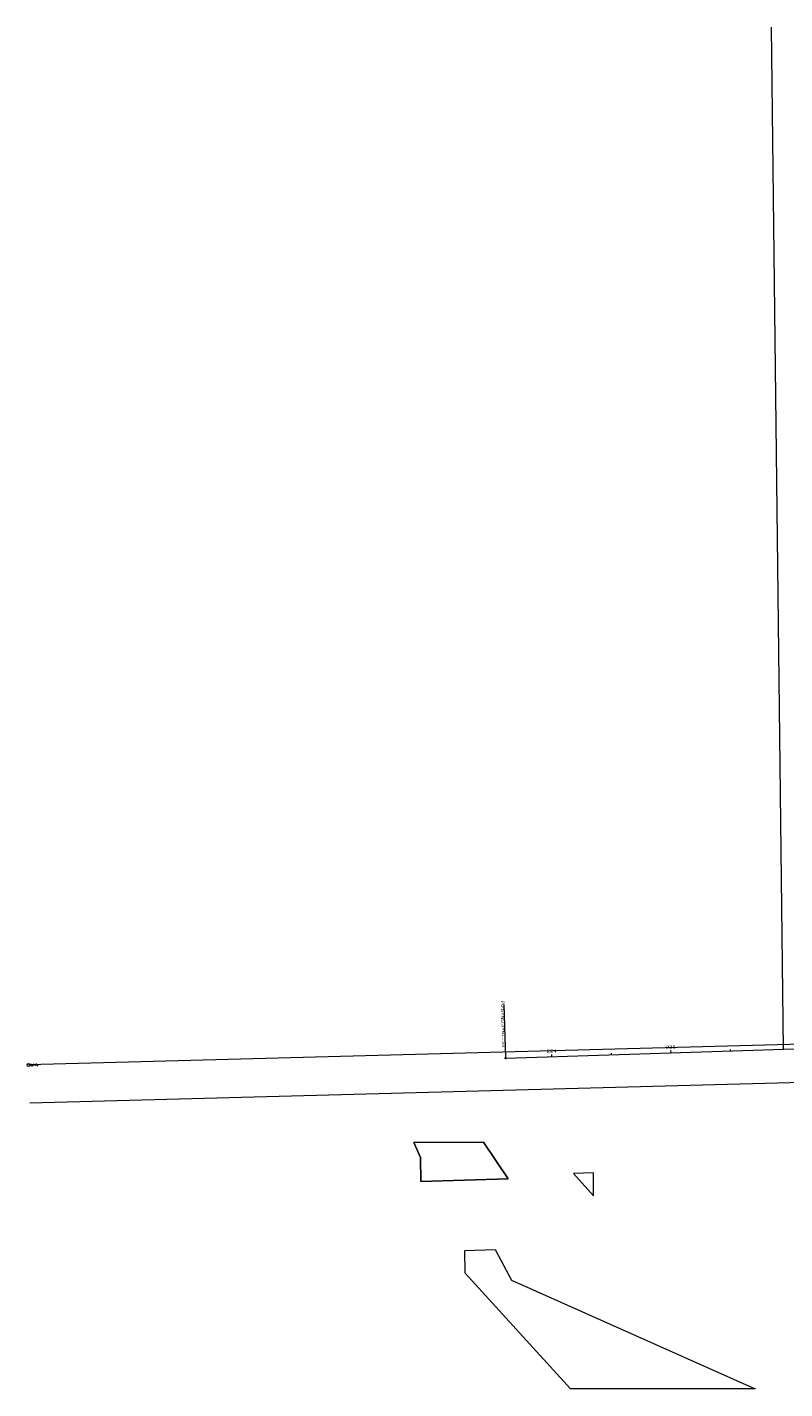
# Model space of a CAD drawing. Extents: x 128766 to 131418, y 268402 to 269570.
# Tile 1 of 4: x 128766 to 129402, y 268427 to 269570. Entities that reach past the tile are written whole.
import ezdxf
from ezdxf.enums import TextEntityAlignment as Align

# ---------------------------------------------------------------- set-up
doc = ezdxf.new("R2010")
doc.units = 21
doc.header["$LTSCALE"] = 50
doc.header["$MEASUREMENT"] = 0
for name, color, linetype, lineweight, true_color in [('1 centerline curb', 3, 'Continuous', 0, 0x00ff00), ('Calc Area', 6, 'Continuous', 0, 0xff00ff), ('DV_X_Section_VMS_Line', 6, 'Continuous', 0, 0xff00ff), ('Easements', 3, 'Continuous', 0, 0x00ff00), ('RW_X_CL', 6, 'Continuous', 0, 0xff00ff), ('RW_X_CL_100_Cardinal_Points', 6, 'Continuous', 0, 0xff00ff), ('RW_X_CL_100_Stations', 6, 'Continuous', 0, 0xff00ff), ('RW_X_Esmt_SH', 6, 'Continuous', 0, 0xff00ff), ('SV_X_Mon_Cells_Found', 1, 'Continuous', 0, 0xff0000)]:
    doc.layers.add(name, color=color, linetype=linetype, lineweight=lineweight, true_color=true_color)
doc.layers.add('_CIVIL_CONSTRUCTION', color=7, linetype='Continuous', lineweight=0)
doc.styles.get("Standard").update_dxf_attribs({"font": 'cour.ttf', "height": 5})

msp = doc.modelspace()

# ---------------------------------------------------------------- linework, layer by layer
at = {"layer": '1 centerline curb'}
msp.add_line((129390.6, 269569.6), (129400.8, 268712.4), dxfattribs=at)
at = {"layer": '_CIVIL_CONSTRUCTION', "color": 7}
msp.add_point((129168, 268704.8), dxfattribs=at)
msp.add_point((129168, 268704.8), dxfattribs=at)
at = {"layer": 'Calc Area'}
for points in [[(129090.7, 268634.1), (129149.3, 268634.4), (129170.1, 268603.5), (129096.7, 268601.5), (129096.5, 268621.5), (129090.7, 268634.1)], [(129224.7, 268608), (129241.6, 268589.4), (129241.6, 268608.5), (129224.7, 268608)]]:
    msp.add_lwpolyline(points, dxfattribs=at)
msp.add_lwpolyline([(129133.8, 268524.5), (129133.7, 268543.6), (129159.1, 268544.2), (129172.8, 268518.7), (129377.3, 268427.5), (129222.2, 268427.5), (129133.8, 268524.5)], close=True, dxfattribs=at)
at = {"layer": 'DV_X_Section_VMS_Line', "lineweight": 0}
msp.add_line((131411, 268770), (128767.6, 268699.1), dxfattribs=at)
at = {"layer": 'Easements'}
msp.add_lwpolyline([(129090.7, 268634.1), (129096.5, 268621.5), (129096.7, 268601.5), (129170.1, 268603.5), (129170.1, 268603.5), (129149.3, 268634.4), (129090.7, 268634.1)], close=True, dxfattribs=at)
at = {"layer": 'RW_X_CL', "lineweight": 0}
msp.add_line((129168, 268704.8), (129942.6, 268730.2), dxfattribs=at)
at = {"layer": 'RW_X_CL_100_Cardinal_Points', "lineweight": 0}
msp.add_line((129168, 268704.8), (129166.5, 268749.8), dxfattribs=at)
msp.add_circle((129168, 268704.8), 0.6, dxfattribs=at)
at = {"layer": 'RW_X_CL_100_Stations', "lineweight": 0}
for p, q in [((129356.6, 268711), (129356.5, 268712.2)), ((129206.6, 268706), (129206.6, 268708)), ((129256.6, 268707.7), (129256.6, 268708.9)), ((129306.6, 268709.3), (129306.5, 268711.3))]:
    msp.add_line(p, q, dxfattribs=at)
at = {"layer": 'RW_X_Esmt_SH', "lineweight": 0}
msp.add_line((129920.8, 268698), (128768.5, 268667.2), dxfattribs=at)
at = {"layer": 'SV_X_Mon_Cells_Found', "color": 7, "linetype": 'Continuous'}
for points in [[(128769.7, 268699.9, 944.1), (128770, 268699.9, 944.1)], [(128769.7, 268698.3, 944.1), (128770, 268698.3, 944.1)], [(128769.8, 268698.3, 944.1), (128769.8, 268699.9, 944.1)], [(128770.8, 268698.6, 944.1), (128770.8, 268698.6, 944.1), (128770.9, 268698.5, 944.1), (128770.9, 268698.5, 944.1), (128770.9, 268698.4, 944.1), (128770.9, 268698.4, 944.1), (128770.8, 268698.3, 944.1), (128770.8, 268698.3, 944.1), (128770.8, 268698.4, 944.1), (128770.7, 268698.4, 944.1), (128770.7, 268698.5, 944.1), (128770.8, 268698.5, 944.1), (128770.8, 268698.6, 944.1)], [(128771.4, 268698.3, 944.1), (128771.4, 268699.9, 944.1), (128771.9, 268699.9, 944.1), (128772, 268699.9, 944.1), (128772.1, 268699.9, 944.1), (128772.1, 268699.9, 944.1), (128772.1, 268699.9, 944.1), (128772.2, 268699.8, 944.1), (128772.2, 268699.7, 944.1), (128772.2, 268699.6, 944.1), (128772.2, 268699.5, 944.1), (128772.2, 268699.4, 944.1), (128772.2, 268699.3, 944.1), (128772.1, 268699.3, 944.1), (128772.1, 268699.2, 944.1), (128772.1, 268699.2, 944.1), (128772, 268699.2, 944.1), (128771.9, 268699.2, 944.1), (128771.4, 268699.2, 944.1)], [(128773, 268698.6, 944.1), (128773.1, 268698.6, 944.1), (128773.1, 268698.5, 944.1), (128773.2, 268698.5, 944.1), (128773.2, 268698.4, 944.1), (128773.1, 268698.4, 944.1), (128773.1, 268698.3, 944.1), (128773, 268698.3, 944.1), (128773, 268698.4, 944.1), (128773, 268698.4, 944.1), (128773, 268698.5, 944.1), (128773, 268698.5, 944.1), (128773, 268698.6, 944.1)], [(128774.4, 268699.9, 944.1), (128773.6, 268699.9, 944.1), (128773.6, 268698.3, 944.1)], [(128773.6, 268699.2, 944.1), (128774.2, 268699.2, 944.1)], [(128775.2, 268698.6, 944.1), (128775.2, 268698.6, 944.1), (128775.3, 268698.5, 944.1), (128775.3, 268698.5, 944.1), (128775.3, 268698.4, 944.1), (128775.3, 268698.4, 944.1), (128775.2, 268698.3, 944.1), (128775.2, 268698.3, 944.1), (128775.2, 268698.4, 944.1), (128775.1, 268698.4, 944.1), (128775.1, 268698.5, 944.1), (128775.2, 268698.5, 944.1), (128775.2, 268698.6, 944.1)]]:
    msp.add_polyline3d(points, dxfattribs=at)
at = {"layer": 'SV_X_Mon_Cells_Found', "color": 7, "linetype": 'Continuous', "lineweight": 0}
msp.add_circle((128767.6, 268699.1, 944.1), 1.2, dxfattribs=at)

# ---------------------------------------------------------------- texts
at = {"layer": 'RW_X_CL_100_Cardinal_Points', "lineweight": 0}
for s, p in [('POT', (129165.4, 268748.7)), (' STA. ', (129165.7, 268740.5)), ('223+61.33', (129166.1, 268726.5))]:
    msp.add_text(s, height=2.8, rotation=271.8781, dxfattribs=at).set_placement(p, align=Align.MIDDLE)
at = {"layer": 'RW_X_CL_100_Stations', "lineweight": 0}
for s, p in [('224', (129206.5, 268708.5)), ('225', (129306.5, 268711.8))]:
    msp.add_text(s, height=2.8, rotation=1.8781, dxfattribs=at).set_placement(p, align=Align.BOTTOM_CENTER)

doc.saveas('drawing.dxf')
